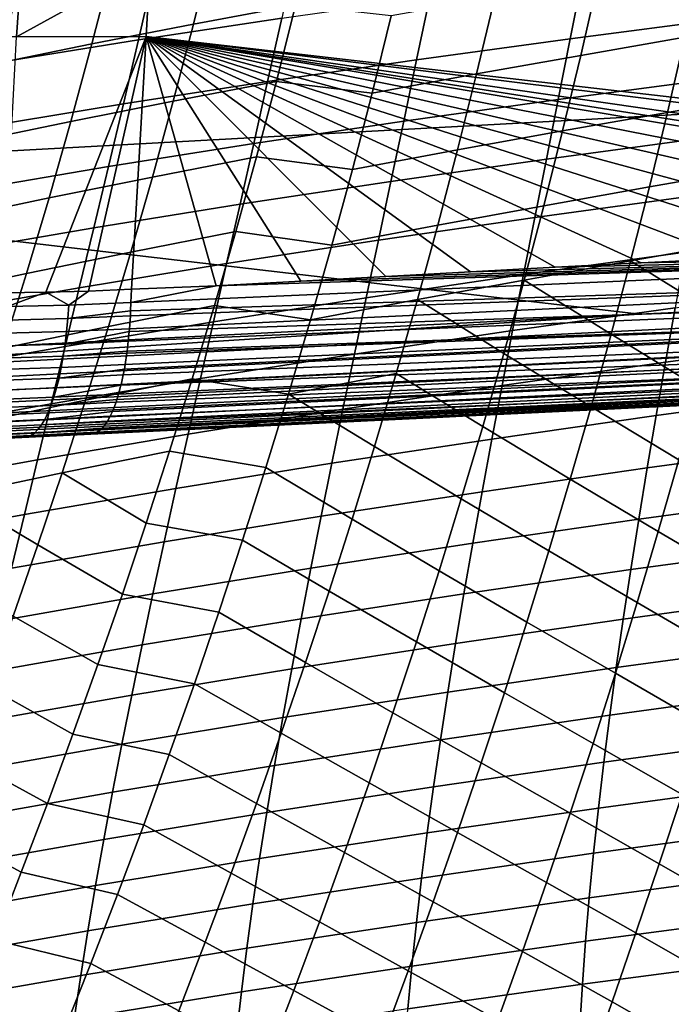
# Model space of a CAD drawing. Header units: metres. Extents: x -25 to 132, y -25 to 25.
# Tile 81 of 256: x 31.29 to 34.78, y -13.57 to -8.29. Entities that reach past the tile are written whole.
import ezdxf

# ---------------------------------------------------------------- set-up
doc = ezdxf.new("R2010")
doc.units = ezdxf.units.M
doc.layers.add('solid_12_061_071_XXX', color=7, linetype='CONTINUOUS')

msp = doc.modelspace()

# ---------------------------------------------------------------- linework, layer by layer
at = {"layer": 'solid_12_061_071_XXX'}
for points in [[(30.587965, -8.378547, 134.811478), (30.711632, -6.995067, 134.589935), (31.366245, -6.993709, 134.843185), (31.270176, -8.377958, 135.07222)], [(31.986578, -7.98365, 135.220963), (31.270176, -8.377958, 135.07222), (31.366245, -6.993709, 134.843185), (32.034409, -6.99271, 135.056625)], [(28.424595, -9.143565, 140.067963), (34.881741, -8.791961, 141.828461), (34.803711, -7.722017, 142.141434), (28.343319, -8.100273, 140.39386)], [(40.203876, -7.780003, 137.54454), (40.117405, -9.316769, 137.822754), (31.965765, -8.377218, 135.292465), (31.986578, -7.98365, 135.220963)], [(32.866119, -7.793743, 80.418663), (32.322376, -7.893172, 80.542747), (32.219059, -8.310295, 80.420662), (32.767532, -8.207733, 80.301949)], [(32.322376, -7.893172, 80.542747), (31.782507, -7.995939, 80.685913), (31.674273, -8.416397, 80.55822), (32.219059, -8.310295, 80.420662)], [(32.768974, -7.928812, 42.245747), (32.692928, -8.277548, 42.411091), (31.924162, -8.393924, 41.306683), (32.005405, -8.041292, 41.134922)], [(35.151459, -7.946527, 45.630268), (35.090378, -8.277596, 45.785038), (34.241348, -8.388386, 44.735027), (34.306957, -8.054308, 44.573837)], [(34.945034, -7.974061, 79.987656), (34.390762, -8.069333, 80.024139), (34.297581, -8.478224, 79.913231), (34.856121, -8.380661, 79.881699)], [(31.782507, -7.995939, 80.685913), (31.247681, -8.10214, 80.847748), (31.134331, -8.52614, 80.714188), (31.674273, -8.416397, 80.55822)], [(31.986578, -7.98365, 135.220963), (31.965765, -8.377218, 135.292465), (31.270176, -8.377958, 135.07222)], [(32.005405, -8.041292, 41.134922), (31.924162, -8.393924, 41.306683), (31.181482, -8.513688, 40.188004), (31.268175, -8.156919, 40.00967)], [(34.306957, -8.054308, 44.573837), (34.241348, -8.388386, 44.735027), (33.416992, -8.501504, 43.66806), (33.487377, -8.16422, 43.500332)], [(34.390762, -8.069333, 80.024139), (33.835796, -8.16643, 80.081009), (33.738209, -8.577724, 79.964928), (34.297581, -8.478224, 79.913231)], [(33.487377, -8.16422, 43.500332), (33.416992, -8.501504, 43.66806), (32.617512, -8.618276, 42.585541), (32.692928, -8.277548, 42.411091)], [(33.835796, -8.16643, 80.081009), (33.280952, -8.266603, 80.157875), (33.178783, -8.680475, 80.036354), (33.738209, -8.577724, 79.964928)], [(32.767532, -8.207733, 80.301949), (32.219059, -8.310295, 80.420662), (32.111366, -8.722635, 80.292732), (32.6646, -8.617212, 80.17968)], [(33.178783, -8.680475, 80.036354), (33.280952, -8.266603, 80.157875), (32.767532, -8.207733, 80.301949), (32.6646, -8.617212, 80.17968)], [(32.692928, -8.277548, 42.411091), (32.617512, -8.618276, 42.585541), (31.843447, -8.738323, 41.488003), (31.924162, -8.393924, 41.306683)], [(35.090378, -8.277596, 45.785038), (35.030312, -8.601572, 45.947601), (34.176716, -8.715151, 44.904434), (34.241348, -8.388386, 44.735027)], [(35.413029, -8.28472, 79.869804), (34.856121, -8.380661, 79.881699), (34.763084, -8.783818, 79.770966), (35.3242, -8.685954, 79.763954)], [(32.219059, -8.310295, 80.420662), (31.674273, -8.416397, 80.55822), (31.561628, -8.8318, 80.424355), (32.111366, -8.722635, 80.292732)], [(31.924162, -8.393924, 41.306683), (31.843447, -8.738323, 41.488003), (31.095194, -8.862, 40.376354), (31.181482, -8.513688, 40.188004)], [(31.426804, -9.748545, 135.431213), (31.198229, -9.751332, 135.356216), (31.270176, -8.377958, 135.07222), (31.965765, -8.377218, 135.292465)], [(31.656145, -9.741869, 135.501083), (31.426804, -9.748545, 135.431213), (31.965765, -8.377218, 135.292465)], [(31.656145, -9.741869, 135.501083), (31.965765, -8.377218, 135.292465), (31.886175, -9.73131, 135.565887)], [(32.340488, -9.713199, 135.690353), (31.886175, -9.73131, 135.565887), (31.965765, -8.377218, 135.292465)], [(39.712017, -9.336994, 137.710663), (31.965765, -8.377218, 135.292465), (40.117405, -9.316769, 137.822754)], [(38.901802, -9.377486, 137.486862), (31.965765, -8.377218, 135.292465), (39.712017, -9.336994, 137.710663)], [(32.796211, -9.6894, 135.814041), (32.340488, -9.713199, 135.690353), (31.965765, -8.377218, 135.292465)], [(33.25201, -9.663584, 135.937439), (32.796211, -9.6894, 135.814041), (31.965765, -8.377218, 135.292465)], [(33.70612, -9.63837, 136.060684), (33.25201, -9.663584, 135.937439), (31.965765, -8.377218, 135.292465)], [(34.159786, -9.614505, 136.184265), (33.70612, -9.63837, 136.060684), (31.965765, -8.377218, 135.292465)], [(34.621101, -9.59136, 136.310333), (34.159786, -9.614505, 136.184265), (31.965765, -8.377218, 135.292465)], [(35.102459, -9.567818, 136.442184), (34.621101, -9.59136, 136.310333), (31.965765, -8.377218, 135.292465)], [(35.616352, -9.542763, 136.58313), (35.102459, -9.567818, 136.442184), (31.965765, -8.377218, 135.292465)], [(36.174229, -9.51513, 136.736237), (35.616352, -9.542763, 136.58313), (31.965765, -8.377218, 135.292465)], [(36.782082, -9.484547, 136.903168), (36.174229, -9.51513, 136.736237), (31.965765, -8.377218, 135.292465)], [(37.439396, -9.451215, 137.083878), (36.782082, -9.484547, 136.903168), (31.965765, -8.377218, 135.292465)], [(38.145649, -9.415478, 137.27832), (37.439396, -9.451215, 137.083878), (31.965765, -8.377218, 135.292465)], [(38.449615, -9.400169, 137.362106), (38.145649, -9.415478, 137.27832), (31.965765, -8.377218, 135.292465)], [(38.901802, -9.377486, 137.486862), (38.449615, -9.400169, 137.362106), (31.965765, -8.377218, 135.292465)], [(34.241348, -8.388386, 44.735027), (34.176716, -8.715151, 44.904434), (33.347534, -8.831257, 43.844444), (33.416992, -8.501504, 43.66806)], [(34.856121, -8.380661, 79.881699), (34.297581, -8.478224, 79.913231), (34.20023, -8.8834, 79.797363), (34.763084, -8.783818, 79.770966)], [(31.674273, -8.416397, 80.55822), (31.134331, -8.52614, 80.714188), (31.016533, -8.944811, 80.574112), (31.561628, -8.8318, 80.424355)], [(33.416992, -8.501504, 43.66806), (33.347534, -8.831257, 43.844444), (32.542942, -8.951254, 42.769093), (32.617512, -8.618276, 42.585541)], [(34.297581, -8.478224, 79.913231), (33.738209, -8.577724, 79.964928), (33.636414, -8.985033, 79.843666), (34.20023, -8.8834, 79.797363)], [(33.738209, -8.577724, 79.964928), (33.178783, -8.680475, 80.036354), (33.07238, -9.090089, 79.909401), (33.636414, -8.985033, 79.843666)], [(35.030312, -8.601572, 45.947601), (34.971455, -8.918694, 46.117954), (34.113266, -9.03485, 45.082058), (34.176716, -8.715151, 44.904434)], [(32.617512, -8.618276, 42.585541), (32.542942, -8.951254, 42.769093), (31.763487, -9.074755, 41.678883), (31.843447, -8.738323, 41.488003)], [(32.6646, -8.617212, 80.17968), (32.111366, -8.722635, 80.292732), (31.9995, -9.130324, 80.159027), (32.557518, -9.022304, 80.051918)], [(33.07238, -9.090089, 79.909401), (33.178783, -8.680475, 80.036354), (32.6646, -8.617212, 80.17968), (32.557518, -9.022304, 80.051918)], [(35.3242, -8.685954, 79.763954), (34.763084, -8.783818, 79.770966), (34.66608, -9.183627, 79.655533), (35.231445, -9.084103, 79.653557)], [(31.843447, -8.738323, 41.488003), (31.763487, -9.074755, 41.678883), (31.009546, -9.202124, 40.574722), (31.095194, -8.862, 40.376354)], [(32.111366, -8.722635, 80.292732), (31.561628, -8.8318, 80.424355), (31.444782, -9.242285, 80.284409), (31.9995, -9.130324, 80.159027)], [(34.176716, -8.715151, 44.904434), (34.113266, -9.03485, 45.082058), (33.279205, -9.153733, 44.029484), (33.347534, -8.831257, 43.844444)], [(34.613289, -9.86663, 141.377441), (34.958435, -9.849294, 141.472076), (34.881741, -8.791961, 141.828461), (28.424595, -9.143565, 140.067963)], [(34.763084, -8.783818, 79.770966), (34.20023, -8.8834, 79.797363), (34.098877, -9.284966, 79.676605), (34.66608, -9.183627, 79.655533)], [(31.561628, -8.8318, 80.424355), (31.016533, -8.944811, 80.574112), (30.894505, -9.358297, 80.427605), (31.444782, -9.242285, 80.284409)], [(33.347534, -8.831257, 43.844444), (33.279205, -9.153733, 44.029484), (32.469444, -9.276742, 42.961746), (32.542942, -8.951254, 42.769093)], [(34.20023, -8.8834, 79.797363), (33.636414, -8.985033, 79.843666), (33.530594, -9.388471, 79.717308), (34.098877, -9.284966, 79.676605)], [(34.971455, -8.918694, 46.117954), (34.914009, -9.229204, 46.296093), (34.051201, -9.347732, 45.267895), (34.113266, -9.03485, 45.082058)], [(32.542942, -8.951254, 42.769093), (32.469444, -9.276742, 42.961746), (31.684511, -9.403482, 41.879314), (31.763487, -9.074755, 41.678883)], [(32.557518, -9.022304, 80.051918), (31.9995, -9.130324, 80.159027), (31.88365, -9.533493, 80.01963), (32.446468, -9.423129, 79.918755)], [(32.961929, -9.49557, 79.777115), (33.07238, -9.090089, 79.909401), (32.557518, -9.022304, 80.051918), (32.446468, -9.423129, 79.918755)], [(33.636414, -8.985033, 79.843666), (33.07238, -9.090089, 79.909401), (32.961929, -9.49557, 79.777115), (33.530594, -9.388471, 79.717308)], [(31.763487, -9.074755, 41.678883), (31.684511, -9.403482, 41.879314), (30.924778, -9.534328, 40.783108), (31.009546, -9.202124, 40.574722)], [(34.113266, -9.03485, 45.082058), (34.051201, -9.347732, 45.267895), (33.212227, -9.469187, 44.223171), (33.279205, -9.153733, 44.029484)], [(31.9995, -9.130324, 80.159027), (31.444782, -9.242285, 80.284409), (31.323938, -9.647992, 80.138443), (31.88365, -9.533493, 80.01963)], [(35.231445, -9.084103, 79.653557), (34.66608, -9.183627, 79.655533), (34.565262, -9.580183, 79.535461), (35.134911, -9.47925, 79.538681)], [(28.424595, -9.143565, 140.067963), (28.44964, -10.176183, 139.684906), (34.613289, -9.86663, 141.377441)], [(33.279205, -9.153733, 44.029484), (33.212227, -9.469187, 44.223171), (32.397236, -9.595001, 43.163494), (32.469444, -9.276742, 42.961746)], [(34.66608, -9.183627, 79.655533), (34.098877, -9.284966, 79.676605), (33.993687, -9.683027, 79.551041), (34.565262, -9.580183, 79.535461)], [(31.444782, -9.242285, 80.284409), (30.894505, -9.358297, 80.427605), (30.768461, -9.766745, 80.274742), (31.323938, -9.647992, 80.138443)], [(34.914009, -9.229204, 46.296093), (34.858173, -9.533342, 46.482018), (33.990734, -9.654043, 45.461948), (34.051201, -9.347732, 45.267895)], [(32.469444, -9.276742, 42.961746), (32.397236, -9.595001, 43.163494), (31.606745, -9.724772, 42.089294), (31.684511, -9.403482, 41.879314)], [(34.098877, -9.284966, 79.676605), (33.530594, -9.388471, 79.717308), (33.420925, -9.788151, 79.58593), (33.993687, -9.683027, 79.551041)], [(34.051201, -9.347732, 45.267895), (33.990734, -9.654043, 45.461948), (33.146809, -9.777872, 44.425507), (33.212227, -9.469187, 44.223171)], [(33.530594, -9.388471, 79.717308), (32.961929, -9.49557, 79.777115), (32.847626, -9.897039, 79.639572), (33.420925, -9.788151, 79.58593)], [(31.684511, -9.403482, 41.879314), (31.606745, -9.724772, 42.089294), (30.841122, -9.858883, 41.001507), (30.924778, -9.534328, 40.783108)], [(32.446468, -9.423129, 79.918755), (31.88365, -9.533493, 80.01963), (31.764015, -9.932271, 79.874619), (32.331635, -9.819813, 79.780258)], [(32.847626, -9.897039, 79.639572), (32.961929, -9.49557, 79.777115), (32.446468, -9.423129, 79.918755), (32.331635, -9.819813, 79.780258)], [(33.212227, -9.469187, 44.223171), (33.146809, -9.777872, 44.425507), (32.326534, -9.906291, 43.374336), (32.397236, -9.595001, 43.163494)], [(35.034733, -9.871481, 79.419388), (35.134911, -9.47925, 79.538681), (34.565262, -9.580183, 79.535461)], [(31.88365, -9.533493, 80.01963), (31.323938, -9.647992, 80.138443), (31.199303, -10.04906, 79.986557), (31.764015, -9.932271, 79.874619)], [(38.444996, -9.631277, 137.443314), (31.882481, -9.847678, 135.600113), (31.884336, -9.804081, 135.585541), (38.452328, -9.518014, 137.396713)], [(38.452328, -9.518014, 137.396713), (31.884336, -9.804081, 135.585541), (32.340488, -9.713199, 135.690353)], [(38.452328, -9.518014, 137.396713), (32.340488, -9.713199, 135.690353), (32.796211, -9.6894, 135.814041)], [(38.452328, -9.518014, 137.396713), (32.796211, -9.6894, 135.814041), (33.25201, -9.663584, 135.937439)], [(38.452328, -9.518014, 137.396713), (33.25201, -9.663584, 135.937439), (33.70612, -9.63837, 136.060684)], [(38.452328, -9.518014, 137.396713), (33.70612, -9.63837, 136.060684), (34.159786, -9.614505, 136.184265)], [(34.858173, -9.533342, 46.482018), (34.80415, -9.831351, 46.675728), (33.932068, -9.954034, 45.664211), (33.990734, -9.654043, 45.461948)], [(38.452328, -9.518014, 137.396713), (34.159786, -9.614505, 136.184265), (34.621101, -9.59136, 136.310333)], [(38.452328, -9.518014, 137.396713), (34.621101, -9.59136, 136.310333), (35.102459, -9.567818, 136.442184)], [(32.397236, -9.595001, 43.163494), (32.326534, -9.906291, 43.374336), (31.53042, -10.038889, 42.308826), (31.606745, -9.724772, 42.089294)], [(34.460785, -9.97358, 79.410835), (34.565262, -9.580183, 79.535461), (33.993687, -9.683027, 79.551041)], [(34.931057, -10.26088, 79.295761), (35.034733, -9.871481, 79.419388), (34.565262, -9.580183, 79.535461), (34.460785, -9.97358, 79.410835)], [(31.323938, -9.647992, 80.138443), (30.768461, -9.766745, 80.274742), (30.638615, -10.170299, 80.115601), (31.199303, -10.04906, 79.986557)], [(38.43375, -9.737956, 137.502853), (31.874928, -9.959055, 135.647644), (31.876171, -9.94434, 135.640457), (38.444996, -9.631277, 137.443314)], [(38.444996, -9.631277, 137.443314), (31.876171, -9.94434, 135.640457), (31.880997, -9.87525, 135.610458)], [(38.444996, -9.631277, 137.443314), (31.880997, -9.87525, 135.610458), (31.882481, -9.847678, 135.600113)], [(33.990734, -9.654043, 45.461948), (33.932068, -9.954034, 45.664211), (33.083168, -10.080043, 44.63649), (33.146809, -9.777872, 44.425507)], [(32.340488, -9.713199, 135.690353), (31.884336, -9.804081, 135.585541), (31.886175, -9.73131, 135.565887)], [(33.884827, -10.077687, 79.420738), (33.993687, -9.683027, 79.551041), (33.420925, -9.788151, 79.58593)], [(34.352798, -10.363914, 79.281715), (34.460785, -9.97358, 79.410835), (33.993687, -9.683027, 79.551041), (33.884827, -10.077687, 79.420738)], [(35.698887, -9.712553, 47.670788), (35.651161, -10.00307, 47.863529), (34.752117, -10.123455, 46.877224), (34.80415, -9.831351, 46.675728)], [(31.606745, -9.724772, 42.089294), (31.53042, -10.038889, 42.308826), (30.758818, -10.176057, 41.229912), (30.841122, -9.858883, 41.001507)], [(31.221844, -9.825435, 135.385315), (31.198229, -9.751332, 135.356216), (31.426804, -9.748545, 135.431213)], [(31.551481, -9.818457, 135.490356), (31.221844, -9.825435, 135.385315), (31.426804, -9.748545, 135.431213)], [(31.551481, -9.818457, 135.490356), (31.426804, -9.748545, 135.431213), (31.656145, -9.741869, 135.501083)], [(31.884336, -9.804081, 135.585541), (31.551481, -9.818457, 135.490356), (31.656145, -9.741869, 135.501083), (31.886175, -9.73131, 135.565887)], [(38.418758, -9.836447, 137.574463), (31.863632, -10.06381, 135.707764), (31.86989, -10.010959, 135.675369), (38.43375, -9.737956, 137.502853)], [(38.43375, -9.737956, 137.502853), (31.86989, -10.010959, 135.675369), (31.874928, -9.959055, 135.647644)], [(31.546032, -9.890011, 135.514938), (31.214247, -9.898041, 135.409714), (31.221844, -9.825435, 135.385315), (31.551481, -9.818457, 135.490356)], [(31.882481, -9.847678, 135.600113), (31.546032, -9.890011, 135.514938), (31.551481, -9.818457, 135.490356), (31.884336, -9.804081, 135.585541)], [(32.331635, -9.819813, 79.780258), (31.764015, -9.932271, 79.874619), (31.640791, -10.326791, 79.724075), (32.213207, -10.212478, 79.636513)], [(32.729656, -10.294621, 79.496857), (32.847626, -9.897039, 79.639572), (32.331635, -9.819813, 79.780258), (32.213207, -10.212478, 79.636513)], [(33.146809, -9.777872, 44.425507), (33.083168, -10.080043, 44.63649), (32.257565, -10.210872, 43.594269), (32.326534, -9.906291, 43.374336)], [(33.420925, -9.788151, 79.58593), (32.847626, -9.897039, 79.639572), (32.729656, -10.294621, 79.496857), (33.307583, -10.184188, 79.449608)], [(33.772465, -10.469051, 79.285774), (33.884827, -10.077687, 79.420738), (33.420925, -9.788151, 79.58593), (33.307583, -10.184188, 79.449608)], [(28.529341, -10.255445, 139.66745), (34.613289, -9.86663, 141.377441), (28.44964, -10.176183, 139.684906)], [(34.983303, -9.933267, 141.440414), (34.958435, -9.849294, 141.472076), (34.613289, -9.86663, 141.377441), (28.529341, -10.255445, 139.66745)], [(31.876171, -9.94434, 135.640457), (31.539143, -9.959466, 135.544647), (31.546032, -9.890011, 135.514938), (31.880997, -9.87525, 135.610458)], [(31.882481, -9.847678, 135.600113), (31.880997, -9.87525, 135.610458), (31.546032, -9.890011, 135.514938)], [(38.418758, -9.836447, 137.574463), (38.400246, -9.925267, 137.657059), (31.842707, -10.192267, 135.807526), (31.848763, -10.160412, 135.779587)], [(38.418758, -9.836447, 137.574463), (31.848763, -10.160412, 135.779587), (31.853109, -10.135276, 135.759155)], [(38.418758, -9.836447, 137.574463), (31.853109, -10.135276, 135.759155), (31.862188, -10.074724, 135.715012)], [(38.418758, -9.836447, 137.574463), (31.862188, -10.074724, 135.715012), (31.863632, -10.06381, 135.707764)], [(34.80415, -9.831351, 46.675728), (34.752117, -10.123455, 46.877224), (33.875389, -10.247933, 45.874687), (33.932068, -9.954034, 45.664211)], [(31.539143, -9.959466, 135.544647), (31.205233, -9.968513, 135.439316), (31.214247, -9.898041, 135.409714), (31.546032, -9.890011, 135.514938)], [(32.326534, -9.906291, 43.374336), (32.257565, -10.210872, 43.594269), (31.455761, -10.346097, 42.537903), (31.53042, -10.038889, 42.308826)], [(38.400246, -9.925267, 137.657059), (38.378494, -10.003081, 137.74939), (31.830538, -10.247445, 135.862076), (31.831038, -10.245375, 135.859879)], [(38.400246, -9.925267, 137.657059), (31.831038, -10.245375, 135.859879), (31.842707, -10.192267, 135.807526)], [(34.999302, -10.012533, 141.395874), (34.983303, -9.933267, 141.440414), (28.529341, -10.255445, 139.66745), (28.545425, -10.332785, 139.622391)], [(31.764015, -9.932271, 79.874619), (31.199303, -10.04906, 79.986557), (31.071081, -10.445624, 79.828819), (31.640791, -10.326791, 79.724075)], [(31.530853, -10.026425, 135.5793), (31.194857, -10.036453, 135.473969), (31.205233, -9.968513, 135.439316), (31.539143, -9.959466, 135.544647)], [(31.874928, -9.959055, 135.647644), (31.530853, -10.026425, 135.5793), (31.539143, -9.959466, 135.544647), (31.876171, -9.94434, 135.640457)], [(31.874928, -9.959055, 135.647644), (31.86989, -10.010959, 135.675369), (31.530853, -10.026425, 135.5793)], [(33.932068, -9.954034, 45.664211), (33.875389, -10.247933, 45.874687), (33.021488, -10.375937, 44.856121), (33.083168, -10.080043, 44.63649)], [(34.824013, -10.647535, 79.167847), (34.931057, -10.26088, 79.295761), (34.460785, -9.97358, 79.410835), (34.352798, -10.363914, 79.281715)], [(35.01749, -10.085409, 141.342209), (34.999302, -10.012533, 141.395874), (28.545425, -10.332785, 139.622391), (28.56361, -10.40379, 139.568573)], [(31.521208, -10.090509, 135.618729), (31.183172, -10.101472, 135.513474), (31.194857, -10.036453, 135.473969), (31.530853, -10.026425, 135.5793)], [(31.863632, -10.06381, 135.707764), (31.521208, -10.090509, 135.618729), (31.530853, -10.026425, 135.5793), (31.86989, -10.010959, 135.675369)], [(38.378494, -10.003081, 137.74939), (38.353828, -10.068717, 137.850067), (31.804176, -10.338752, 135.975266), (31.809223, -10.323635, 135.95401)], [(38.378494, -10.003081, 137.74939), (31.809223, -10.323635, 135.95401), (31.818171, -10.294295, 135.915894)], [(38.378494, -10.003081, 137.74939), (31.818171, -10.294295, 135.915894), (31.830538, -10.247445, 135.862076)], [(35.651161, -10.00307, 47.863529), (35.605537, -10.288044, 48.063667), (34.702202, -10.409835, 47.086529), (34.752117, -10.123455, 46.877224)], [(35.03759, -10.15079, 141.280197), (35.01749, -10.085409, 141.342209), (28.56361, -10.40379, 139.568573), (28.58363, -10.467418, 139.50676)], [(31.53042, -10.038889, 42.308826), (31.455761, -10.346097, 42.537903), (30.678101, -10.486117, 41.468327), (30.758818, -10.176057, 41.229912)], [(31.853109, -10.135276, 135.759155), (31.510265, -10.151353, 135.662674), (31.521208, -10.090509, 135.618729), (31.862188, -10.074724, 135.715012)], [(31.863632, -10.06381, 135.707764), (31.862188, -10.074724, 135.715012), (31.521208, -10.090509, 135.618729)], [(38.353828, -10.068717, 137.850067), (38.326622, -10.121187, 137.957581), (31.773134, -10.413281, 136.102676), (31.78513, -10.387867, 136.054031)], [(38.353828, -10.068717, 137.850067), (31.78513, -10.387867, 136.054031), (31.789135, -10.378489, 136.037643)], [(38.353828, -10.068717, 137.850067), (31.789135, -10.378489, 136.037643), (31.804176, -10.338752, 135.975266)], [(33.083168, -10.080043, 44.63649), (33.021488, -10.375937, 44.856121), (32.190517, -10.508983, 43.823299), (32.257565, -10.210872, 43.594269)], [(34.241444, -10.751279, 79.148178), (34.352798, -10.363914, 79.281715), (33.884827, -10.077687, 79.420738), (33.772465, -10.469051, 79.285774)], [(31.510265, -10.151353, 135.662674), (31.170252, -10.1632, 135.557602), (31.183172, -10.101472, 135.513474), (31.521208, -10.090509, 135.618729)], [(31.848763, -10.160412, 135.779587), (31.498087, -10.208609, 135.710922), (31.510265, -10.151353, 135.662674), (31.853109, -10.135276, 135.759155)], [(38.326622, -10.121187, 137.957581), (38.297283, -10.159702, 138.070312), (31.756264, -10.442933, 136.170013), (31.758614, -10.439195, 136.16069)], [(38.326622, -10.121187, 137.957581), (31.758614, -10.439195, 136.16069), (31.773134, -10.413281, 136.102676)], [(34.752117, -10.123455, 46.877224), (34.702202, -10.409835, 47.086529), (33.82082, -10.535927, 46.093399), (33.875389, -10.247933, 45.874687)], [(35.059303, -10.207685, 141.210815), (35.03759, -10.15079, 141.280197), (28.58363, -10.467418, 139.50676), (28.60519, -10.522729, 139.437866)], [(31.498087, -10.208609, 135.710922), (31.156166, -10.221287, 135.60611), (31.170252, -10.1632, 135.557602), (31.510265, -10.151353, 135.662674)], [(31.831038, -10.245375, 135.859879), (31.484743, -10.26195, 135.763168), (31.498087, -10.208609, 135.710922), (31.842707, -10.192267, 135.807526)], [(31.848763, -10.160412, 135.779587), (31.842707, -10.192267, 135.807526), (31.498087, -10.208609, 135.710922)], [(38.266251, -10.183682, 138.186569), (38.228077, -10.193052, 138.302963), (31.68207, -10.50719, 136.454376), (31.699894, -10.500312, 136.387589)], [(31.68207, -10.50719, 136.454376), (38.228077, -10.193052, 138.302963), (34.403664, -10.377371, 137.25235)], [(38.266251, -10.183682, 138.186569), (31.699894, -10.500312, 136.387589), (31.701418, -10.499492, 136.381836)], [(38.266251, -10.183682, 138.186569), (31.701418, -10.499492, 136.381836), (31.720304, -10.48616, 136.309982)], [(38.297283, -10.159702, 138.070312), (38.266251, -10.183682, 138.186569), (31.720304, -10.48616, 136.309982), (31.730062, -10.476863, 136.27243)], [(38.297283, -10.159702, 138.070312), (31.730062, -10.476863, 136.27243), (31.738621, -10.467271, 136.239243)], [(38.297283, -10.159702, 138.070312), (31.738621, -10.467271, 136.239243), (31.756264, -10.442933, 136.170013)], [(33.19075, -10.576694, 79.308426), (33.307583, -10.184188, 79.449608), (32.729656, -10.294621, 79.496857)], [(33.656746, -10.857223, 79.146217), (33.772465, -10.469051, 79.285774), (33.307583, -10.184188, 79.449608), (33.19075, -10.576694, 79.308426)], [(34.403664, -10.377371, 137.25235), (38.228077, -10.193052, 138.302963), (37.931076, -10.207367, 138.220886)], [(35.082298, -10.255234, 141.135101), (35.059303, -10.207685, 141.210815), (28.60519, -10.522729, 139.437866), (28.627974, -10.568913, 139.362915)], [(31.484743, -10.26195, 135.763168), (31.140997, -10.275399, 135.658707), (31.156166, -10.221287, 135.60611), (31.498087, -10.208609, 135.710922)], [(32.257565, -10.210872, 43.594269), (32.190517, -10.508983, 43.823299), (31.382973, -10.64664, 42.776531), (31.455761, -10.346097, 42.537903)], [(31.830538, -10.247445, 135.862076), (31.470306, -10.311075, 135.819138), (31.484743, -10.26195, 135.763168), (31.831038, -10.245375, 135.859879)], [(32.213207, -10.212478, 79.636513), (31.640791, -10.326791, 79.724075), (31.514172, -10.717182, 79.568069), (32.091373, -10.601248, 79.487595)], [(32.608204, -10.688437, 79.349037), (32.729656, -10.294621, 79.496857), (32.213207, -10.212478, 79.636513), (32.091373, -10.601248, 79.487595)], [(37.931076, -10.207367, 138.220886), (34.885662, -10.354141, 137.383652), (34.403664, -10.377371, 137.25235)], [(35.106224, -10.292713, 141.054184), (35.082298, -10.255234, 141.135101), (28.627974, -10.568913, 139.362915), (28.651646, -10.60529, 139.283005)], [(35.130718, -10.319556, 140.96933), (35.106224, -10.292713, 141.054184), (28.651646, -10.60529, 139.283005), (28.675856, -10.631326, 139.199295)], [(31.470306, -10.311075, 135.819138), (31.124828, -10.325232, 135.715088), (31.140997, -10.275399, 135.658707), (31.484743, -10.26195, 135.763168)], [(31.809223, -10.323635, 135.95401), (31.454863, -10.355704, 135.878494), (31.470306, -10.311075, 135.819138), (31.818171, -10.294295, 135.915894)], [(31.830538, -10.247445, 135.862076), (31.818171, -10.294295, 135.915894), (31.470306, -10.311075, 135.819138)], [(33.070576, -10.965784, 79.162453), (33.19075, -10.576694, 79.308426), (32.729656, -10.294621, 79.496857), (32.608204, -10.688437, 79.349037)], [(33.875389, -10.247933, 45.874687), (33.82082, -10.535927, 46.093399), (32.961899, -10.665739, 45.084427), (33.021488, -10.375937, 44.856121)], [(35.605537, -10.288044, 48.063667), (35.562122, -10.567642, 48.271221), (34.654507, -10.690662, 47.303669), (34.702202, -10.409835, 47.086529)], [(28.700253, -10.646637, 139.113052), (28.66161, -10.654028, 139.008698), (34.904724, -10.353139, 140.717224), (35.155415, -10.335357, 140.88179)], [(35.155415, -10.335357, 140.88179), (35.130718, -10.319556, 140.96933), (28.675856, -10.631326, 139.199295), (28.700253, -10.646637, 139.113052)], [(31.455761, -10.346097, 42.537903), (31.382973, -10.64664, 42.776531), (30.599178, -10.789313, 41.716751), (30.678101, -10.486117, 41.468327)], [(31.640791, -10.326791, 79.724075), (31.071081, -10.445624, 79.828819), (30.93948, -10.837825, 79.665306), (31.514172, -10.717182, 79.568069)], [(31.454863, -10.355704, 135.878494), (31.107752, -10.370499, 135.774948), (31.124828, -10.325232, 135.715088), (31.470306, -10.311075, 135.819138)], [(31.789135, -10.378489, 136.037643), (31.438496, -10.395581, 135.940918), (31.454863, -10.355704, 135.878494), (31.804176, -10.338752, 135.975266)], [(31.809223, -10.323635, 135.95401), (31.804176, -10.338752, 135.975266), (31.454863, -10.355704, 135.878494)], [(34.403664, -10.377371, 137.25235), (34.885662, -10.354141, 137.383652), (34.904724, -10.353139, 140.717224), (28.66161, -10.654028, 139.008698)], [(33.942005, -10.399621, 137.12616), (34.403664, -10.377371, 137.25235), (28.66161, -10.654028, 139.008698)], [(33.488434, -10.421481, 137.001175), (33.942005, -10.399621, 137.12616), (28.66161, -10.654028, 139.008698)], [(31.421303, -10.43048, 136.006027), (31.071276, -10.446336, 135.903732), (31.089867, -10.410944, 135.837952), (31.438496, -10.395581, 135.940918)], [(31.438496, -10.395581, 135.940918), (31.089867, -10.410944, 135.837952), (31.107752, -10.370499, 135.774948), (31.454863, -10.355704, 135.878494)], [(31.78513, -10.387867, 136.054031), (31.421303, -10.43048, 136.006027), (31.438496, -10.395581, 135.940918), (31.789135, -10.378489, 136.037643)], [(31.78513, -10.387867, 136.054031), (31.773134, -10.413281, 136.102676), (31.421303, -10.43048, 136.006027)], [(31.68207, -10.50719, 136.454376), (34.403664, -10.377371, 137.25235), (33.942005, -10.399621, 137.12616)], [(31.68207, -10.50719, 136.454376), (33.942005, -10.399621, 137.12616), (33.488434, -10.421481, 137.001175)], [(33.021488, -10.375937, 44.856121), (32.961899, -10.665739, 45.084427), (32.12553, -10.800816, 44.061451), (32.190517, -10.508983, 43.823299)], [(34.713669, -11.03153, 79.035667), (34.824013, -10.647535, 79.167847), (34.352798, -10.363914, 79.281715), (34.241444, -10.751279, 79.148178)], [(33.034897, -10.443339, 136.874954), (33.488434, -10.421481, 137.001175), (28.66161, -10.654028, 139.008698)], [(32.579861, -10.46527, 136.747971), (33.034897, -10.443339, 136.874954), (28.66161, -10.654028, 139.008698)], [(31.403379, -10.460202, 136.073471), (31.052084, -10.476474, 135.971909), (31.071276, -10.446336, 135.903732), (31.421303, -10.43048, 136.006027)], [(31.738621, -10.467271, 136.239243), (31.38483, -10.484579, 136.142868), (31.403379, -10.460202, 136.073471), (31.756264, -10.442933, 136.170013)], [(31.758614, -10.439195, 136.16069), (31.403379, -10.460202, 136.073471), (31.421303, -10.43048, 136.006027), (31.773134, -10.413281, 136.102676)], [(31.758614, -10.439195, 136.16069), (31.756264, -10.442933, 136.170013), (31.403379, -10.460202, 136.073471)], [(31.68207, -10.50719, 136.454376), (33.488434, -10.421481, 137.001175), (33.034897, -10.443339, 136.874954)], [(31.68207, -10.50719, 136.454376), (33.034897, -10.443339, 136.874954), (32.579861, -10.46527, 136.747971)], [(34.702202, -10.409835, 47.086529), (34.654507, -10.690662, 47.303669), (33.768478, -10.818191, 46.320374), (33.82082, -10.535927, 46.093399)], [(32.124306, -10.487226, 136.623199), (32.579861, -10.46527, 136.747971), (28.66161, -10.654028, 139.008698)], [(31.668543, -10.509192, 136.504501), (32.124306, -10.487226, 136.623199), (28.66161, -10.654028, 139.008698)], [(31.359735, -10.524075, 136.421677), (31.668543, -10.509192, 136.504501), (28.66161, -10.654028, 139.008698)], [(31.346273, -10.51677, 136.285904), (30.992002, -10.5338, 136.186905), (31.012335, -10.52033, 136.113892), (31.365759, -10.50347, 136.213806)], [(31.365759, -10.50347, 136.213806), (31.012335, -10.52033, 136.113892), (31.032398, -10.501185, 136.042099), (31.38483, -10.484579, 136.142868)], [(31.38483, -10.484579, 136.142868), (31.032398, -10.501185, 136.042099), (31.052084, -10.476474, 135.971909), (31.403379, -10.460202, 136.073471)], [(32.190517, -10.508983, 43.823299), (32.12553, -10.800816, 44.061451), (31.312189, -10.940714, 43.024734), (31.382973, -10.64664, 42.776531)], [(31.699894, -10.500312, 136.387589), (31.326483, -10.524402, 136.358734), (31.346273, -10.51677, 136.285904), (31.701418, -10.499492, 136.381836)], [(31.699894, -10.500312, 136.387589), (31.68207, -10.50719, 136.454376), (31.359735, -10.524075, 136.421677), (31.326483, -10.524402, 136.358734)], [(31.701418, -10.499492, 136.381836), (31.346273, -10.51677, 136.285904), (31.365759, -10.50347, 136.213806), (31.720304, -10.48616, 136.309982)], [(31.68207, -10.50719, 136.454376), (31.668543, -10.509192, 136.504501), (31.359735, -10.524075, 136.421677)], [(31.730062, -10.476863, 136.27243), (31.365759, -10.50347, 136.213806), (31.38483, -10.484579, 136.142868), (31.738621, -10.467271, 136.239243)], [(31.730062, -10.476863, 136.27243), (31.720304, -10.48616, 136.309982), (31.365759, -10.50347, 136.213806)], [(31.68207, -10.50719, 136.454376), (32.124306, -10.487226, 136.623199), (31.668543, -10.509192, 136.504501)], [(31.68207, -10.50719, 136.454376), (32.579861, -10.46527, 136.747971), (32.124306, -10.487226, 136.623199)], [(34.126801, -11.135769, 79.010231), (34.241444, -10.751279, 79.148178), (33.772465, -10.469051, 79.285774), (33.656746, -10.857223, 79.146217)], [(31.326483, -10.524402, 136.358734), (31.359735, -10.524075, 136.421677), (28.66161, -10.654028, 139.008698), (31.046709, -10.539161, 136.335953)], [(31.326483, -10.524402, 136.358734), (30.971519, -10.541517, 136.260696), (30.992002, -10.5338, 136.186905), (31.346273, -10.51677, 136.285904)], [(31.326483, -10.524402, 136.358734), (31.046709, -10.539161, 136.335953), (30.971519, -10.541517, 136.260696)], [(33.82082, -10.535927, 46.093399), (33.768478, -10.818191, 46.320374), (32.904522, -10.949632, 45.321434), (32.961899, -10.665739, 45.084427)], [(31.966314, -10.986245, 79.33358), (32.091373, -10.601248, 79.487595), (31.514172, -10.717182, 79.568069)], [(32.48344, -11.078609, 79.196198), (32.608204, -10.688437, 79.349037), (32.091373, -10.601248, 79.487595), (31.966314, -10.986245, 79.33358)], [(33.537746, -11.242302, 79.002083), (33.656746, -10.857223, 79.146217), (33.19075, -10.576694, 79.308426), (33.070576, -10.965784, 79.162453)], [(35.562122, -10.567642, 48.271221), (35.521023, -10.842032, 48.486217), (34.60915, -10.966109, 47.528667), (34.654507, -10.690662, 47.303669)], [(31.382973, -10.64664, 42.776531), (31.312189, -10.940714, 43.024734), (30.522194, -11.085842, 41.97522), (30.599178, -10.789313, 41.716751)], [(32.961899, -10.665739, 45.084427), (32.904522, -10.949632, 45.321434), (32.062721, -11.086554, 44.308754), (32.12553, -10.800816, 44.061451)], [(35.188118, -11.31136, 78.946548), (35.297466, -10.930111, 79.077522), (34.824013, -10.647535, 79.167847), (34.713669, -11.03153, 79.035667)], [(31.384354, -11.103576, 79.406693), (31.514172, -10.717182, 79.568069), (30.93948, -10.837825, 79.665306)], [(31.838156, -11.367584, 79.1745), (31.966314, -10.986245, 79.33358), (31.514172, -10.717182, 79.568069), (31.384354, -11.103576, 79.406693)], [(32.947147, -11.351562, 79.011696), (33.070576, -10.965784, 79.162453), (32.608204, -10.688437, 79.349037), (32.48344, -11.078609, 79.196198)], [(34.654507, -10.690662, 47.303669), (34.60915, -10.966109, 47.528667), (33.718475, -11.094899, 46.555641), (33.768478, -10.818191, 46.320374)], [(34.60006, -11.412957, 78.899231), (34.713669, -11.03153, 79.035667), (34.241444, -10.751279, 79.148178), (34.126801, -11.135769, 79.010231)], [(32.12553, -10.800816, 44.061451), (32.062721, -11.086554, 44.308754), (31.243538, -11.228502, 43.282543), (31.312189, -10.940714, 43.024734)], [(33.768478, -10.818191, 46.320374), (33.718475, -11.094899, 46.555641), (32.849472, -11.227793, 45.567169), (32.904522, -10.949632, 45.321434)], [(31.251461, -11.486091, 79.23996), (31.384354, -11.103576, 79.406693), (30.93948, -10.837825, 79.665306), (30.804699, -11.225799, 79.496101)], [(34.0089, -11.517479, 78.867874), (34.126801, -11.135769, 79.010231), (33.656746, -10.857223, 79.146217), (33.537746, -11.242302, 79.002083)], [(35.521023, -10.842032, 48.486217), (35.482349, -11.111382, 48.708683), (34.566238, -11.236348, 47.761555), (34.60915, -10.966109, 47.528667)], [(31.312189, -10.940714, 43.024734), (31.243538, -11.228502, 43.282543), (30.447277, -11.375891, 42.243752), (30.522194, -11.085842, 41.97522)], [(32.904522, -10.949632, 45.321434), (32.849472, -11.227793, 45.567169), (32.002213, -11.366379, 44.565231), (32.062721, -11.086554, 44.308754)], [(33.41552, -11.624389, 78.853363), (33.537746, -11.242302, 79.002083), (33.070576, -10.965784, 79.162453), (32.947147, -11.351562, 79.011696)], [(34.60915, -10.966109, 47.528667), (34.566238, -11.236348, 47.761555), (33.670925, -11.366228, 46.799225), (33.718475, -11.094899, 46.555641)], [(32.35545, -11.465247, 79.03833), (32.48344, -11.078609, 79.196198), (31.966314, -10.986245, 79.33358), (31.838156, -11.367584, 79.1745)], [(35.075542, -11.690331, 78.811424), (35.188118, -11.31136, 78.946548), (34.713669, -11.03153, 79.035667), (34.60006, -11.412957, 78.899231)], [(32.062721, -11.086554, 44.308754), (32.002213, -11.366379, 44.565231), (31.177145, -11.510192, 43.549988), (31.243538, -11.228502, 43.282543)], [(32.820515, -11.734133, 78.856148), (32.947147, -11.351562, 79.011696), (32.48344, -11.078609, 79.196198), (32.35545, -11.465247, 79.03833)], [(31.706957, -11.745371, 79.010353), (31.838156, -11.367584, 79.1745), (31.384354, -11.103576, 79.406693), (31.251461, -11.486091, 79.23996)], [(33.718475, -11.094899, 46.555641), (33.670925, -11.366228, 46.799225), (32.796867, -11.500401, 45.821659), (32.849472, -11.227793, 45.567169)], [(34.483231, -11.791901, 78.758522), (34.60006, -11.412957, 78.899231), (34.126801, -11.135769, 79.010231), (34.0089, -11.517479, 78.867874)], [(35.482349, -11.111382, 48.708683), (35.446209, -11.375858, 48.938633), (34.525883, -11.501551, 48.00235), (34.566238, -11.236348, 47.761555)], [(32.849472, -11.227793, 45.567169), (32.796867, -11.500401, 45.821659), (31.944124, -11.640472, 44.830917), (32.002213, -11.366379, 44.565231)], [(33.887794, -11.896502, 78.7211), (34.0089, -11.517479, 78.867874), (33.537746, -11.242302, 79.002083), (33.41552, -11.624389, 78.853363)], [(34.566238, -11.236348, 47.761555), (34.525883, -11.501551, 48.00235), (33.625942, -11.632354, 47.051151), (33.670925, -11.366228, 46.799225)], [(33.290104, -12.003582, 78.700058), (33.41552, -11.624389, 78.853363), (32.947147, -11.351562, 79.011696), (32.820515, -11.734133, 78.856148)], [(32.002213, -11.366379, 44.565231), (31.944124, -11.640472, 44.830917), (31.113134, -11.785968, 43.827095), (31.177145, -11.510192, 43.549988)], [(32.224281, -11.84846, 78.875435), (32.35545, -11.465247, 79.03833), (31.838156, -11.367584, 79.1745), (31.706957, -11.745371, 79.010353)], [(33.670925, -11.366228, 46.799225), (33.625942, -11.632354, 47.051151), (32.746822, -11.767637, 46.084934), (32.796867, -11.500401, 45.821659)], [(35.446209, -11.375858, 48.938633), (35.412712, -11.63563, 49.176102), (34.488197, -11.761888, 48.251083), (34.525883, -11.501551, 48.00235)], [(34.959778, -12.067102, 78.672157), (35.075542, -11.690331, 78.811424), (34.60006, -11.412957, 78.899231), (34.483231, -11.791901, 78.758522)], [(31.572777, -12.119708, 78.841118), (31.706957, -11.745371, 79.010353), (31.251461, -11.486091, 79.23996), (31.115561, -11.864835, 79.067863)], [(32.796867, -11.500401, 45.821659), (32.746822, -11.767637, 46.084934), (31.888577, -11.909019, 45.105835), (31.944124, -11.640472, 44.830917)], [(32.690731, -12.113601, 78.695808), (32.820515, -11.734133, 78.856148), (32.35545, -11.465247, 79.03833), (32.224281, -11.84846, 78.875435)], [(34.525883, -11.501551, 48.00235), (34.488197, -11.761888, 48.251083), (33.583637, -11.893453, 47.311443), (33.625942, -11.632354, 47.051151)], [(34.363216, -12.168451, 78.613548), (34.483231, -11.791901, 78.758522), (34.0089, -11.517479, 78.867874), (33.887794, -11.896502, 78.7211)], [(31.944124, -11.640472, 44.830917), (31.888577, -11.909019, 45.105835), (31.051632, -12.056015, 44.113895), (31.113134, -11.785968, 43.827095)], [(33.625942, -11.632354, 47.051151), (33.583637, -11.893453, 47.311443), (32.699455, -12.029678, 46.357021), (32.746822, -11.767637, 46.084934)], [(33.763523, -12.272935, 78.569916), (33.887794, -11.896502, 78.7211), (33.41552, -11.624389, 78.853363), (33.290104, -12.003582, 78.700058)], [(35.412712, -11.63563, 49.176102), (35.381966, -11.890864, 49.421112), (34.453289, -12.017531, 48.507778), (34.488197, -11.761888, 48.251083)], [(32.09, -12.228354, 78.707504), (32.224281, -11.84846, 78.875435), (31.706957, -11.745371, 79.010353), (31.572777, -12.119708, 78.841118)], [(32.746822, -11.767637, 46.084934), (32.699455, -12.029678, 46.357021), (31.835695, -12.172201, 45.390015), (31.888577, -11.909019, 45.105835)], [(33.161556, -12.379982, 78.54216), (33.290104, -12.003582, 78.700058), (32.820515, -11.734133, 78.856148), (32.690731, -12.113601, 78.695808)], [(34.488197, -11.761888, 48.251083), (34.453289, -12.017531, 48.507778), (33.544128, -12.149698, 47.580135), (33.583637, -11.893453, 47.311443)], [(34.840851, -12.441757, 78.52874), (34.959778, -12.067102, 78.672157), (34.483231, -11.791901, 78.758522), (34.363216, -12.168451, 78.613548)], [(31.435673, -12.490702, 78.666794), (31.572777, -12.119708, 78.841118), (31.115561, -11.864835, 79.067863), (30.976715, -12.239914, 78.890404)], [(32.557846, -12.490069, 78.530663), (32.690731, -12.113601, 78.695808), (32.224281, -11.84846, 78.875435), (32.09, -12.228354, 78.707504)], [(31.888577, -11.909019, 45.105835), (31.835695, -12.172201, 45.390015), (30.992764, -12.32052, 44.410416), (31.051632, -12.056015, 44.113895)], [(33.583637, -11.893453, 47.311443), (33.544128, -12.149698, 47.580135), (32.654884, -12.286705, 46.637943), (32.699455, -12.029678, 46.357021)], [(34.240059, -12.542696, 78.46431), (34.363216, -12.168451, 78.613548), (33.887794, -11.896502, 78.7211), (33.763523, -12.272935, 78.569916)], [(35.381966, -11.890864, 49.421112), (35.354073, -12.141724, 49.673683), (34.421268, -12.268648, 48.772461), (34.453289, -12.017531, 48.507778)], [(32.699455, -12.029678, 46.357021), (32.654884, -12.286705, 46.637943), (31.785595, -12.4302, 45.683487), (31.835695, -12.172201, 45.390015)], [(33.636135, -12.646869, 78.414314), (33.763523, -12.272935, 78.569916), (33.290104, -12.003582, 78.700058), (33.161556, -12.379982, 78.54216)], [(34.453289, -12.017531, 48.507778), (34.421268, -12.268648, 48.772461), (33.507523, -12.401261, 47.85725), (33.544128, -12.149698, 47.580135)], [(31.952656, -12.60504, 78.534523), (32.09, -12.228354, 78.707504), (31.572777, -12.119708, 78.841118), (31.435673, -12.490702, 78.666794)], [(33.029919, -12.753689, 78.379662), (33.161556, -12.379982, 78.54216), (32.690731, -12.113601, 78.695808), (32.557846, -12.490069, 78.530663)], [(35.354073, -12.141724, 49.673683), (35.329102, -12.38833, 49.933861), (34.392204, -12.51536, 49.045174), (34.421268, -12.268648, 48.772461)], [(31.835695, -12.172201, 45.390015), (31.785595, -12.4302, 45.683487), (30.936655, -12.579669, 44.716686), (30.992764, -12.32052, 44.410416)], [(33.544128, -12.149698, 47.580135), (33.507523, -12.401261, 47.85725), (32.61322, -12.538889, 46.927734), (32.654884, -12.286705, 46.637943)], [(34.718807, -12.814378, 78.381187), (34.840851, -12.441757, 78.52874), (34.363216, -12.168451, 78.613548), (34.240059, -12.542696, 78.46431)], [(31.295704, -12.858456, 78.487366), (31.435673, -12.490702, 78.666794), (30.976715, -12.239914, 78.890404), (30.834986, -12.611437, 78.70755)], [(32.421909, -12.863643, 78.36071), (32.557846, -12.490069, 78.530663), (32.09, -12.228354, 78.707504), (31.952656, -12.60504, 78.534523)], [(32.654884, -12.286705, 46.637943), (32.61322, -12.538889, 46.927734), (31.738398, -12.683189, 45.986279), (31.785595, -12.4302, 45.683487)], [(34.421268, -12.268648, 48.772461), (34.392204, -12.51536, 49.045174), (33.4739, -12.648264, 48.14283), (33.507523, -12.401261, 47.85725)], [(34.113796, -12.914724, 78.310799), (34.240059, -12.542696, 78.46431), (33.763523, -12.272935, 78.569916), (33.636135, -12.646869, 78.414314)], [(33.507523, -12.401261, 47.85725), (33.4739, -12.648264, 48.14283), (32.574547, -12.786353, 47.226433), (32.61322, -12.538889, 46.927734)], [(33.505669, -13.018399, 78.254295), (33.636135, -12.646869, 78.414314), (33.161556, -12.379982, 78.54216), (33.029919, -12.753689, 78.379662)], [(35.329102, -12.38833, 49.933861), (35.307114, -12.630784, 50.201683), (34.366161, -12.757768, 49.325954), (34.392204, -12.51536, 49.045174)], [(31.785595, -12.4302, 45.683487), (31.738398, -12.683189, 45.986279), (30.883429, -12.833637, 45.032738), (30.936655, -12.579669, 44.716686)], [(35.198677, -13.090466, 78.318024), (35.319595, -12.718898, 78.464249), (34.840851, -12.441757, 78.52874), (34.718807, -12.814378, 78.381187)], [(31.812309, -12.978624, 78.356491), (31.952656, -12.60504, 78.534523), (31.435673, -12.490702, 78.666794), (31.295704, -12.858456, 78.487366)], [(32.895245, -13.1248, 78.212563), (33.029919, -12.753689, 78.379662), (32.557846, -12.490069, 78.530663), (32.421909, -12.863643, 78.36071)], [(34.392204, -12.51536, 49.045174), (34.366161, -12.757768, 49.325954), (33.443317, -12.890808, 48.436913), (33.4739, -12.648264, 48.14283)], [(32.61322, -12.538889, 46.927734), (32.574547, -12.786353, 47.226433), (31.694187, -12.931293, 46.298431), (31.738398, -12.683189, 45.986279)], [(34.593674, -13.185043, 78.229492), (34.718807, -12.814378, 78.381187), (34.240059, -12.542696, 78.46431), (34.113796, -12.914724, 78.310799)], [(31.152925, -13.223075, 78.302826), (31.295704, -12.858456, 78.487366), (30.834986, -12.611437, 78.70755), (30.690437, -12.979509, 78.519302)], [(32.282982, -13.234426, 78.185936), (32.421909, -12.863643, 78.36071), (31.952656, -12.60504, 78.534523), (31.812309, -12.978624, 78.356491)], [(33.4739, -12.648264, 48.14283), (33.443317, -12.890808, 48.436913), (32.538933, -13.029199, 47.534081), (32.574547, -12.786353, 47.226433)], [(33.984474, -13.284623, 78.153023), (34.113796, -12.914724, 78.310799), (33.636135, -12.646869, 78.414314), (33.505669, -13.018399, 78.254295)], [(35.307114, -12.630784, 50.201683), (35.288162, -12.869186, 50.477196), (34.343193, -12.995974, 49.614853), (34.366161, -12.757768, 49.325954)], [(31.738398, -12.683189, 45.986279), (31.694187, -12.931293, 46.298431), (30.833174, -13.082549, 45.358608), (30.883429, -12.833637, 45.032738)], [(33.372169, -13.38762, 78.089859), (33.505669, -13.018399, 78.254295), (33.029919, -12.753689, 78.379662), (32.895245, -13.1248, 78.212563)], [(34.366161, -12.757768, 49.325954), (34.343193, -12.995974, 49.614853), (33.415848, -13.128995, 48.739552), (33.443317, -12.890808, 48.436913)], [(32.574547, -12.786353, 47.226433), (32.538933, -13.029199, 47.534081), (31.653038, -13.174617, 46.619984), (31.694187, -12.931293, 46.298431)], [(35.074696, -13.460323, 78.167763), (35.198677, -13.090466, 78.318024), (34.718807, -12.814378, 78.381187), (34.593674, -13.185043, 78.229492)], [(31.669018, -13.349215, 78.173401), (31.812309, -12.978624, 78.356491), (31.295704, -12.858456, 78.487366), (31.152925, -13.223075, 78.302826)], [(32.757576, -13.493416, 78.040863), (32.895245, -13.1248, 78.212563), (32.421909, -12.863643, 78.36071), (32.282982, -13.234426, 78.185936)], [(35.288162, -12.869186, 50.477196), (35.272297, -13.103638, 50.760441), (34.323364, -13.230078, 49.911907), (34.343193, -12.995974, 49.614853)], [(31.694187, -12.931293, 46.298431), (31.653038, -13.174617, 46.619984), (30.785973, -13.326509, 45.694344), (30.833174, -13.082549, 45.358608)], [(33.443317, -12.890808, 48.436913), (33.415848, -13.128995, 48.739552), (32.506443, -13.26753, 47.850723), (32.538933, -13.029199, 47.534081)], [(34.465492, -13.553838, 78.073647), (34.593674, -13.185043, 78.229492), (34.113796, -12.914724, 78.310799), (33.984474, -13.284623, 78.153023)], [(32.141109, -13.602522, 78.006348), (32.282982, -13.234426, 78.185936), (31.812309, -12.978624, 78.356491), (31.669018, -13.349215, 78.173401)], [(32.538933, -13.029199, 47.534081), (32.506443, -13.26753, 47.850723), (31.615023, -13.41326, 46.950989), (31.653038, -13.174617, 46.619984)], [(33.852123, -13.652481, 77.990982), (33.984474, -13.284623, 78.153023), (33.505669, -13.018399, 78.254295), (33.372169, -13.38762, 78.089859)], [(34.343193, -12.995974, 49.614853), (34.323364, -13.230078, 49.911907), (33.391548, -13.362927, 49.050781), (33.415848, -13.128995, 48.739552)], [(33.415848, -13.128995, 48.739552), (33.391548, -13.362927, 49.050781), (32.47715, -13.501449, 48.176403), (32.506443, -13.26753, 47.850723)], [(33.235683, -13.754626, 77.92099), (33.372169, -13.38762, 78.089859), (32.895245, -13.1248, 78.212563), (32.757576, -13.493416, 78.040863)], [(35.272297, -13.103638, 50.760441), (35.259583, -13.334237, 51.05146), (34.306732, -13.460181, 50.217163), (34.323364, -13.230078, 49.911907)], [(31.653038, -13.174617, 46.619984), (31.615023, -13.41326, 46.950989), (30.741901, -13.565619, 46.039989), (30.785973, -13.326509, 45.694344)], [(34.947678, -13.828547, 78.013451), (35.074696, -13.460323, 78.167763), (34.593674, -13.185043, 78.229492), (34.465492, -13.553838, 78.073647)], [(31.522837, -13.716921, 77.985229), (31.669018, -13.349215, 78.173401), (31.152925, -13.223075, 78.302826), (31.007397, -13.584663, 78.113167)], [(32.616962, -13.859636, 77.864555), (32.757576, -13.493416, 78.040863), (32.282982, -13.234426, 78.185936), (32.141109, -13.602522, 78.006348)], [(34.323364, -13.230078, 49.911907), (34.306732, -13.460181, 50.217163), (33.370483, -13.592706, 49.370647), (33.391548, -13.362927, 49.050781)], [(32.506443, -13.26753, 47.850723), (32.47715, -13.501449, 48.176403), (31.580217, -13.647328, 47.291485), (31.615023, -13.41326, 46.950989)], [(34.334297, -13.920842, 77.913666), (34.465492, -13.553838, 78.073647), (33.984474, -13.284623, 78.153023), (33.852123, -13.652481, 77.990982)], [(31.996346, -13.968035, 77.82193), (32.141109, -13.602522, 78.006348), (31.669018, -13.349215, 78.173401), (31.522837, -13.716921, 77.985229)], [(35.259583, -13.334237, 51.05146), (35.250061, -13.561088, 51.3503), (34.29335, -13.686387, 50.530666), (34.306732, -13.460181, 50.217163)], [(31.615023, -13.41326, 46.950989), (31.580217, -13.647328, 47.291485), (30.701044, -13.799986, 46.395584), (30.741901, -13.565619, 46.039989)], [(33.391548, -13.362927, 49.050781), (33.370483, -13.592706, 49.370647), (32.451122, -13.731057, 48.511166), (32.47715, -13.501449, 48.176403)], [(33.716789, -14.018387, 77.824669), (33.852123, -13.652481, 77.990982), (33.372169, -13.38762, 78.089859), (33.235683, -13.754626, 77.92099)], [(34.306732, -13.460181, 50.217163), (34.29335, -13.686387, 50.530666), (33.352722, -13.818434, 49.6992), (33.370483, -13.592706, 49.370647)], [(32.47715, -13.501449, 48.176403), (32.451122, -13.731057, 48.511166), (31.548695, -13.876924, 47.641514), (31.580217, -13.647328, 47.291485)], [(33.096249, -14.119512, 77.747696), (33.235683, -13.754626, 77.92099), (32.757576, -13.493416, 78.040863), (32.616962, -13.859636, 77.864555)], [(35.250061, -13.561088, 51.3503), (35.243801, -13.784287, 51.656998), (34.283287, -13.908795, 50.852455), (34.29335, -13.686387, 50.530666)], [(34.817657, -14.19521, 77.85511), (34.947678, -13.828547, 78.013451), (34.465492, -13.553838, 78.073647), (34.334297, -13.920842, 77.913666)]]:
    msp.add_3dface(points, dxfattribs=at)

doc.saveas('drawing.dxf')
